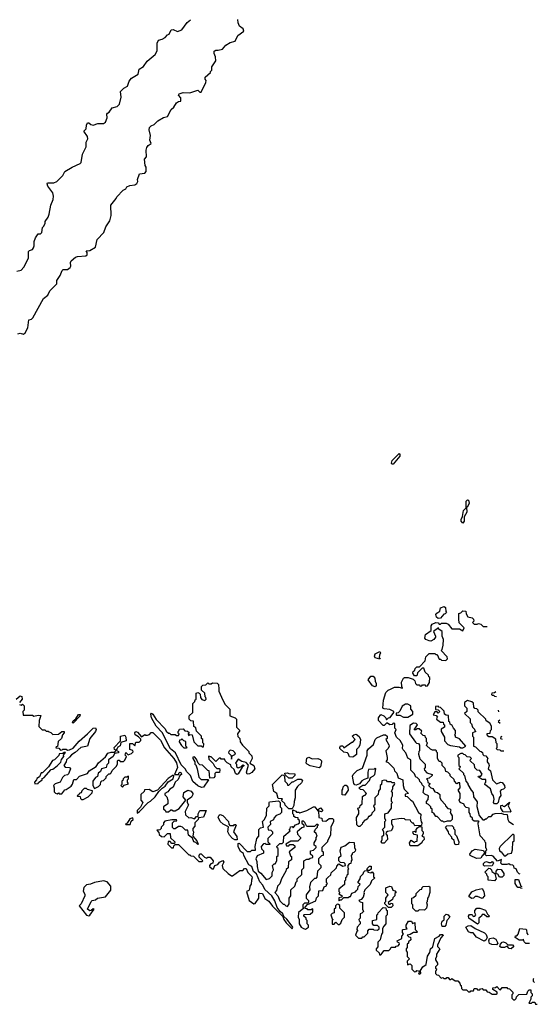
# Model space of a CAD drawing. Extents: x 2673034 to 2765626, y 830478 to 954748.
# Tile 102 of 126: x 2708080 to 2712687, y 899951 to 908705. Entities that reach past the tile are written whole.
import ezdxf

# ---------------------------------------------------------------- set-up
doc = ezdxf.new("R2010")
doc.units = 0

msp = doc.modelspace()

# ---------------------------------------------------------------- linework, layer by layer
at = {"layer": '0CON05XD'}
for points in [[(2708055, 906470), (2708095, 906478), (2708118.8, 906505), (2708158, 906585), (2708160, 906645), (2708166.7, 906653.3), (2708195, 906662.5), (2708202.5, 906675), (2708210, 906695), (2708208.3, 906731.7), (2708220, 906765), (2708245, 906800), (2708265, 906800), (2708277, 906813), (2708283, 906857), (2708295, 906870), (2708307.5, 906895), (2708308.3, 906911.7), (2708335, 906950), (2708342.5, 906975), (2708357.5, 907055), (2708377.5, 907105), (2708380, 907135), (2708376.7, 907165), (2708331.4, 907225), (2708323.8, 907245), (2708326.7, 907253.3), (2708385, 907253.3), (2708410, 907265), (2708465, 907320), (2708483.6, 907356.4), (2708546.4, 907393.6), (2708620, 907425), (2708627.5, 907435), (2708640.7, 907509.3), (2708672.5, 907575), (2708673.6, 907616.4), (2708687.5, 907645), (2708683.3, 907665), (2708652.5, 907715), (2708672.5, 907735), (2708673.9, 907766.1), (2708683.6, 907786.4), (2708695, 907787.5), (2708715, 907772.5), (2708735, 907767.5), (2708775, 907781.2), (2708825, 907782.5), (2708845, 907793.3), (2708858.3, 907831.7), (2708857.5, 907865), (2708862.5, 907875), (2708876.4, 907883.6), (2708905, 907920), (2708947, 907933), (2708967.5, 907955), (2708983, 908017), (2708977.5, 908065), (2709007.5, 908095), (2709040, 908115), (2709055, 908157.5), (2709075, 908186.2), (2709135, 908220), (2709142.5, 908265), (2709181.7, 908288.3), (2709214.1, 908335.9), (2709287.5, 908395), (2709303, 908427), (2709303.9, 908496.1), (2709315, 908522.5), (2709348.3, 908531.7), (2709375, 908547.5), (2709395, 908570), (2709410, 908575), (2709430, 908615), (2709445, 908616.2), (2709485, 908601.2), (2709525, 908613.8), (2709571.2, 908678.8), (2709600, 908705)], [(2708065, 905912.5), (2708085, 905916.7), (2708115, 905910), (2708129.3, 905920.7), (2708152.5, 905965), (2708162.5, 906035), (2708185, 906042.5), (2708196.1, 906053.9), (2708293.9, 906226.1), (2708330, 906255), (2708347.5, 906295), (2708410, 906355), (2708412.5, 906385), (2708440.8, 906429.2), (2708457.5, 906475), (2708467, 906483), (2708505, 906483.3), (2708529.3, 906500.7), (2708536.4, 906513.6), (2708533.3, 906545), (2708539.3, 906560.7), (2708576.4, 906593.6), (2708595, 906600), (2708670, 906605), (2708680, 906615), (2708680, 906635), (2708671.7, 906648.3), (2708705, 906652.5), (2708756.4, 906683.6), (2708769.3, 906750.7), (2708828.3, 906811.7), (2708846.4, 906863.6), (2708883.3, 906915), (2708893.3, 906965), (2708892.5, 907055), (2708940, 907115), (2708945, 907130), (2709000.7, 907189.3), (2709025, 907200), (2709035, 907217.5), (2709060.7, 907229.3), (2709105, 907236.7), (2709123, 907247), (2709132.5, 907265), (2709130, 907285), (2709147.5, 907335), (2709195, 907340), (2709206.7, 907355), (2709206.7, 907395), (2709198.3, 907408.3), (2709192.5, 907465), (2709210, 907485), (2709206.7, 907545), (2709212.3, 907567.7), (2709225, 907587.5), (2709250, 907605), (2709237.5, 907635), (2709243.8, 907675), (2709232.5, 907725), (2709236.7, 907745), (2709249.5, 907760.5), (2709277.5, 907772.5), (2709310, 907805), (2709360, 907835), (2709396, 907844), (2709430, 907905), (2709453, 907927), (2709477.5, 907965), (2709493.6, 907976.4), (2709515, 907980), (2709515, 908010), (2709492.5, 908035), (2709500, 908045), (2709535, 908058), (2709595, 908054.3), (2709665, 908077.5), (2709685, 908060), (2709695, 908060), (2709737.5, 908145), (2709740, 908165), (2709730, 908175), (2709730, 908195), (2709780, 908235), (2709780, 908245), (2709790, 908255), (2709790, 908285), (2709825, 908340), (2709822, 908375), (2709811.2, 908405), (2709812.5, 908425), (2709825, 908433.3), (2709847.3, 908432.7), (2709885.8, 908444.2), (2709915, 908477.5), (2709955, 908502.5), (2709997.5, 908515), (2710023.3, 908565), (2710075.9, 908604.1), (2710068.8, 908625), (2710037.3, 908647.3), (2710023.8, 908676.2), (2710023, 908707)], [(2711393.6, 904753.6), (2711390.7, 904760.7), (2711396.2, 904785), (2711458, 904848), (2711465, 904840), (2711463.8, 904825), (2711405, 904753.8), (2711393.6, 904753.6)], [(2712025, 904228), (2712009.4, 904245), (2712009.1, 904260.9), (2712022.7, 904287.3), (2712028.9, 904341.1), (2712053.8, 904366.2), (2712054.2, 904425), (2712065.9, 904435.9), (2712075, 904432.5), (2712079.4, 904405), (2712065, 904373.3), (2712058.3, 904371.7), (2712059.2, 904325), (2712035.7, 904285), (2712036.2, 904245), (2712025, 904228)], [(2712535, 901108.7), (2712525, 901110), (2712510, 901125), (2712500, 901155), (2712481.7, 901161.7), (2712478.3, 901178.3), (2712468.3, 901188.3), (2712445, 901190), (2712435, 901200), (2712415, 901192.5), (2712375, 901192.5), (2712362.5, 901205), (2712367.5, 901237.5), (2712333, 901223), (2712295, 901267.5), (2712275, 901272.5), (2712235, 901270), (2712215, 901290), (2712195, 901270), (2712185, 901250), (2712145, 901247.5), (2712090, 901275), (2712087.5, 901285), (2712105.9, 901314.1), (2712135, 901331.2), (2712207, 901317), (2712220, 901290), (2712230, 901295), (2712230, 901315), (2712237.5, 901325), (2712230, 901345), (2712230, 901385), (2712221.7, 901391.7), (2712220, 901405), (2712177, 901447), (2712160, 901555), (2712161.7, 901568.3), (2712170, 901575), (2712165, 901580), (2712125, 901580), (2712111.7, 901591.7), (2712110, 901605), (2712091.7, 901621.7), (2712090, 901645), (2712080, 901655), (2712080, 901695), (2712055, 901700), (2712040, 901715), (2712035, 901730), (2712000, 901745), (2711992.5, 901765), (2712000, 901785), (2712000, 901825), (2711982.5, 901855), (2712000, 901875), (2711998.3, 901918.3), (2711985, 901920), (2711971.7, 901911.7), (2711950, 901935), (2711948.3, 901948.3), (2711911.7, 901981.7), (2711910, 901995), (2711890, 902015), (2711871.7, 902021.7), (2711867, 902047), (2711840, 902075), (2711840, 902095), (2711825, 902110), (2711815, 902110), (2711800, 902135), (2711800, 902185), (2711790, 902195), (2711790, 902205), (2711785, 902210), (2711755, 902210), (2711735, 902220), (2711701.7, 902251.7), (2711710, 902275), (2711700, 902285), (2711700, 902315), (2711691.7, 902321.7), (2711688.3, 902338.3), (2711671.7, 902341.7), (2711651.7, 902361.7), (2711658.3, 902378.3), (2711635, 902400), (2711615, 902400), (2711605, 902390), (2711591.7, 902391.7), (2711620, 902435), (2711608.3, 902448.3), (2711585, 902450), (2711551.7, 902428.3), (2711550, 902355), (2711601.7, 902281.7), (2711611.7, 902271.7), (2711628.3, 902268.3), (2711640, 902255), (2711640, 902205), (2711633, 902197), (2711630, 902175), (2711643, 902133), (2711690, 902085), (2711690, 902055), (2711680, 902045), (2711681.7, 902031.7), (2711705, 902010), (2711750, 901995), (2711750, 901985), (2711725, 901960), (2711700, 901955), (2711710, 901945), (2711712.5, 901922.5), (2711730, 901915), (2711728.3, 901901.7), (2711720, 901895), (2711740, 901875), (2711758.3, 901868.3), (2711775, 901840), (2711800, 901835), (2711820, 901815), (2711820, 901785), (2711830, 901765), (2711868.3, 901728.3), (2711870, 901715), (2711891.7, 901691.7), (2711908.3, 901688.3), (2711918.3, 901678.3), (2711910, 901655), (2711930, 901625), (2711930, 901595), (2711915, 901580), (2711885, 901580), (2711855, 901570), (2711845, 901580), (2711835, 901580), (2711795, 901620), (2711785, 901620), (2711765, 901650), (2711750, 901655), (2711750, 901685), (2711740, 901695), (2711740, 901705), (2711718.3, 901728.3), (2711700, 901735), (2711700, 901755), (2711717, 901773), (2711720, 901805), (2711685, 901820), (2711670, 901835), (2711680, 901885), (2711661.7, 901901.7), (2711660, 901915), (2711643, 901933), (2711640, 901945), (2711618.3, 901968.3), (2711605, 901970), (2711595, 902000), (2711561.7, 902031.7), (2711560, 902125), (2711535, 902140), (2711517, 902187), (2711493, 902213), (2711487.5, 902225), (2711490, 902255), (2711467.5, 902295), (2711432.5, 902325), (2711420, 902365), (2711430, 902395), (2711420, 902405), (2711418.3, 902448.3), (2711405, 902450), (2711395, 902437.5), (2711375, 902436.7), (2711355, 902450), (2711345, 902450), (2711325, 902430), (2711315, 902430), (2711272.5, 902475), (2711273.6, 902496.4), (2711293, 902527), (2711320, 902515), (2711338.3, 902498.3), (2711345, 902480), (2711361.7, 902498.3), (2711378.3, 902501.7), (2711410, 902545), (2711410, 902555), (2711375, 902572.5), (2711325, 902577.5), (2711312.5, 902585), (2711317.5, 902655), (2711338.3, 902721.7), (2711360, 902745), (2711381.7, 902751.7), (2711415, 902770), (2711455, 902770), (2711488.3, 902761.7), (2711480, 902775), (2711477.5, 902815), (2711495, 902850), (2711505, 902857.5), (2711536.4, 902856.4), (2711582.5, 902842.5), (2711597, 902827), (2711601.7, 902801.7), (2711615, 902790), (2711635, 902790), (2711645, 902780), (2711658.3, 902781.7), (2711665, 902790), (2711685, 902790), (2711695, 902780), (2711708.3, 902781.7), (2711727, 902813), (2711730, 902855), (2711721.7, 902861.7), (2711718.3, 902878.3), (2711690, 902905), (2711678.3, 902938.3), (2711661.7, 902938.3), (2711621.7, 902898.3), (2711615, 902870), (2711595, 902870), (2711580, 902895), (2711581.7, 902908.3), (2711598.3, 902921.7), (2711600, 902935), (2711615, 902950), (2711638.3, 902951.7), (2711690, 903005), (2711695, 903040), (2711725, 903070), (2711775, 903070), (2711785, 903060), (2711795, 903060), (2711815, 903020), (2711825, 903020), (2711835, 903010), (2711871.7, 903008.3), (2711887, 903023), (2711885, 903040), (2711830, 903095), (2711840, 903105), (2711850, 903145), (2711852.5, 903195), (2711840, 903225), (2711840, 903265), (2711810, 903285), (2711808.3, 903298.3), (2711762.5, 903265), (2711780, 903225), (2711780, 903215), (2711766, 903194), (2711739.3, 903180.7), (2711725, 903181.2), (2711695, 903193.3), (2711686.2, 903205), (2711690.9, 903239.1), (2711743.3, 903275), (2711742, 903315), (2711750.6, 903329.4), (2711785, 903344.2), (2711803.3, 903343.3), (2711815, 903330), (2711825, 903330), (2711835, 903340), (2711875, 903340), (2711895, 903330), (2711925, 903290), (2711995, 903290), (2712025, 903270), (2712037.5, 903297.5), (2711991.7, 903341.7), (2711987.5, 903375), (2711990, 903425), (2712005, 903430), (2712025, 903450), (2712050, 903445), (2712053, 903423), (2712070, 903395), (2712106.4, 903386.4), (2712120, 903375), (2712121.7, 903358.3), (2712110, 903345), (2712125, 903330), (2712151.7, 903331.7), (2712165, 903337.5), (2712185, 903330), (2712205, 903310), (2712240.2, 903310)], [(2711805, 903380), (2711791.3, 903391.3), (2711784, 903415), (2711792.1, 903427.9), (2711818.8, 903445), (2711824.4, 903475.6), (2711856.7, 903486.7), (2711869.3, 903479.3), (2711872.5, 903442.5), (2711880, 903435), (2711868.3, 903421.7), (2711855, 903420), (2711825, 903382.5), (2711805, 903380)], [(2711285, 903020), (2711245, 903030), (2711237.5, 903045), (2711243.6, 903066.4), (2711285, 903087.5), (2711292.5, 903075), (2711282.5, 903055), (2711280, 903035), (2711290, 903025), (2711285, 903020)], [(2711245, 902772.5), (2711220.7, 902780.7), (2711182.5, 902835), (2711205, 902867.5), (2711227, 902867), (2711241.7, 902851.7), (2711243.6, 902823.6), (2711253, 902803), (2711252.5, 902785), (2711245, 902772.5)], [(2709698.3, 901878.3), (2709665, 901893.8), (2709621.5, 901931.5), (2709602, 901985), (2709568.7, 902018.7), (2709554, 902045), (2709518.6, 902078.6), (2709465.8, 902185.8), (2709422.1, 902222.1), (2709347.1, 902367.1), (2709294.5, 902424.5), (2709255, 902497.5), (2709248.3, 902531.7), (2709255, 902540), (2709265, 902530), (2709295, 902482.5), (2709375, 902400), (2709385, 902380), (2709405, 902360), (2709415, 902360), (2709425, 902350), (2709465, 902350), (2709475, 902340), (2709495, 902340), (2709500, 902355), (2709491.7, 902361.7), (2709490, 902375), (2709498.3, 902381.7), (2709501.7, 902398.3), (2709535, 902400), (2709551.7, 902381.7), (2709575, 902380), (2709588.3, 902368.3), (2709580, 902355), (2709581.7, 902341.7), (2709595, 902350), (2709616.4, 902346.4), (2709630, 902285), (2709665, 902250), (2709695, 902250), (2709705, 902240), (2709715, 902240), (2709720, 902265), (2709710, 902275), (2709710, 902305), (2709700, 902315), (2709700, 902335), (2709655, 902380), (2709648.3, 902408.3), (2709631.7, 902421.7), (2709628.3, 902468.3), (2709605, 902470), (2709590, 902485), (2709590, 902515), (2709620, 902545), (2709620, 902625), (2709638.3, 902641.7), (2709641.7, 902658.3), (2709650, 902665), (2709651.7, 902718.3), (2709665, 902722.5), (2709678.3, 902718.3), (2709687.5, 902707.5), (2709688.3, 902678.3), (2709701.7, 902661.7), (2709727.5, 902652.5), (2709740, 902665), (2709738.3, 902678.3), (2709730, 902685), (2709728.3, 902718.3), (2709700, 902745), (2709700, 902775), (2709711.7, 902788.3), (2709738.3, 902791.7), (2709755, 902810), (2709765, 902800), (2709785, 902800), (2709795, 902810), (2709837, 902807), (2709850, 902795), (2709851.7, 902751.7), (2709852.5, 902735), (2709887.5, 902655), (2709910, 902615), (2709950, 902575), (2709950, 902515), (2709998.3, 902498.3), (2710010, 902485), (2710010, 902415), (2710040, 902385), (2710020, 902355), (2710023, 902333), (2710040, 902315), (2710043, 902283), (2710062.5, 902255), (2710118.3, 902198.3), (2710120, 902185), (2710145, 902160), (2710150, 902135), (2710130, 902095), (2710165, 902073.3), (2710172.5, 902045), (2710147.3, 902012.7), (2710125, 902000), (2710105, 901997.5), (2710100, 902015), (2710117.5, 902077.5), (2710095, 902100), (2710058.3, 902108.3), (2710025, 902130), (2710000, 902095), (2710010, 902085), (2710010, 902065), (2710025, 902052.5), (2710048.3, 902061.7), (2710065, 902080), (2710077.5, 902075), (2710060, 902060), (2710025, 902000), (2710013, 901993), (2710001.7, 902001.7), (2709988.3, 902038.3), (2709961.7, 902061.7), (2709958.3, 902078.3), (2709927, 902097), (2709910, 902115), (2709905, 902130), (2709875, 902130), (2709868.3, 902138.3), (2709855, 902140), (2709825, 902110), (2709785, 902150), (2709771.7, 902151.7), (2709765, 902160), (2709760, 902155), (2709765, 902130), (2709802.5, 902092.5), (2709815, 902067.5), (2709835, 902047.5), (2709858.3, 902048.3), (2709862.5, 902035), (2709858.3, 902011.7), (2709825, 902012.5), (2709817, 902003), (2709816.7, 901975), (2709807.5, 901965), (2709771.7, 901961.7), (2709767.5, 902025), (2709755, 902030), (2709707, 902077), (2709685, 902080), (2709670, 902095), (2709655, 902130), (2709635, 902150), (2709621.7, 902148.3), (2709620, 902135), (2709640, 902105), (2709640, 902085), (2709648.3, 902078.3), (2709660, 902045), (2709675, 901970), (2709695, 901950), (2709755, 901950), (2709760, 901945), (2709715, 901880), (2709698.3, 901878.3)], [(2708050, 902665), (2708085, 902692.5), (2708098.3, 902688.3), (2708102.5, 902665), (2708080, 902635)], [(2712318.1, 902728.7), (2712305, 902720), (2712281.7, 902718.3), (2712280, 902705), (2712285, 902700), (2712298.3, 902698.3), (2712305, 902690), (2712323.5, 902688.7)], [(2708080, 902615), (2708095, 902610), (2708105, 902620), (2708120, 902605), (2708120, 902565), (2708110, 902555), (2708111.7, 902521.7), (2708195, 902520), (2708205, 902512.5), (2708245, 902522.5), (2708268.3, 902518.3), (2708252.5, 902475), (2708251.7, 902421.7), (2708281.7, 902391.7), (2708305, 902390), (2708315, 902380), (2708335, 902380), (2708341.7, 902371.7), (2708358.3, 902368.3), (2708375, 902350), (2708426.4, 902353.6), (2708455, 902377.5), (2708477.5, 902377.5), (2708477.5, 902365), (2708463, 902347), (2708452.5, 902315), (2708423, 902287), (2708418.3, 902241.7), (2708405, 902240), (2708401.7, 902231.7), (2708428.3, 902228.3), (2708445, 902210), (2708458.3, 902211.7), (2708465, 902220), (2708495, 902220), (2708505, 902210), (2708525, 902212.5), (2708555, 902227.5), (2708610.5, 902289.5), (2708684.2, 902355.8)], [(2711535, 902502.5), (2711578.3, 902531.7), (2711580, 902555), (2711560, 902575), (2711560, 902605), (2711535, 902620), (2711515, 902620), (2711485, 902600), (2711463.6, 902556.4), (2711448.3, 902541.7), (2711431.7, 902538.3), (2711430, 902525), (2711435, 902520), (2711465, 902520), (2711495, 902502.5), (2711535, 902502.5)], [(2712025, 902230), (2712050, 902245), (2711995, 902310), (2711960, 902325), (2711958.3, 902338.3), (2711950, 902345), (2711960, 902355), (2711960, 902385), (2711940, 902405), (2711928.3, 902428.3), (2711911.7, 902441.7), (2711908.3, 902458.3), (2711900, 902465), (2711897, 902517), (2711875, 902520), (2711861.7, 902531.7), (2711858.3, 902558.3), (2711825, 902590), (2711811.7, 902591.7), (2711805, 902600), (2711781.7, 902598.3), (2711781.7, 902571.7), (2711805, 902570), (2711820, 902555), (2711805, 902540), (2711795, 902550), (2711775, 902550), (2711760, 902525), (2711788.3, 902518.3), (2711800, 902505), (2711791.7, 902498.3), (2711790, 902485), (2711825, 902460), (2711848.3, 902458.3), (2711851.7, 902441.7), (2711860, 902435), (2711860, 902415), (2711831.7, 902398.3), (2711830, 902375), (2711860, 902325), (2711861.7, 902291.7), (2711891.7, 902261.7), (2711913, 902253), (2711995, 902240), (2712005, 902230), (2712025, 902230)], [(2712388.9, 902200), (2712365, 902200), (2712355, 902210), (2712331.7, 902211.7), (2712320, 902225), (2712330, 902235), (2712330, 902265), (2712320, 902275), (2712318.3, 902308.3), (2712285, 902330), (2712255, 902330), (2712240, 902345), (2712241.7, 902358.3), (2712268.3, 902361.7), (2712270, 902385), (2712280, 902395), (2712280, 902425), (2712265, 902450), (2712231.7, 902471.7), (2712230, 902485), (2712161.7, 902551.7), (2712160, 902565), (2712148.3, 902578.3), (2712131.7, 902581.7), (2712121.7, 902591.7), (2712118.3, 902628.3), (2712105, 902640), (2712065, 902652.5), (2712040, 902635), (2712040, 902605), (2712060, 902585), (2712060, 902555), (2712040, 902535), (2712088.3, 902488.3), (2712090, 902455), (2712100, 902445), (2712110, 902415), (2712128.3, 902398.3), (2712131.7, 902381.7), (2712140, 902375), (2712110, 902365), (2712110, 902335), (2712120, 902325), (2712120, 902245), (2712138.3, 902238.3), (2712175, 902200), (2712188.3, 902198.3), (2712198.3, 902188.3), (2712201.7, 902171.7), (2712211.7, 902161.7), (2712228.3, 902158.3), (2712247, 902137), (2712240, 902125), (2712240, 902105), (2712257, 902087), (2712260, 902075), (2712250, 902045), (2712270, 902025), (2712287.5, 901945), (2712325, 901910), (2712363, 901927), (2712373.6, 901923.6), (2712394, 901895), (2712396.7, 901875), (2712386.1, 901863.9), (2712363.9, 901856.1), (2712357.5, 901845), (2712361.7, 901808.3), (2712347.5, 901785), (2712340, 901745), (2712327, 901733), (2712305, 901732.5), (2712297.5, 901745), (2712302.5, 901775), (2712296.7, 901805), (2712282.5, 901825), (2712270, 901865), (2712220, 901905), (2712221.7, 901918.3), (2712230, 901925), (2712228.3, 901948.3), (2712195, 901950), (2712161.7, 901971.7), (2712165, 901980), (2712185, 901980), (2712197, 901997), (2712175, 902030), (2712151.7, 902031.7), (2712131.7, 902051.7), (2712128.3, 902078.3), (2712090, 902115), (2712091.7, 902128.3), (2712100, 902135), (2712088.3, 902148.3), (2712061.7, 902151.7), (2712045, 902170), (2712031.7, 902171.7), (2712025, 902180), (2712005, 902180), (2711980, 902165), (2711980, 902155), (2711990, 902145), (2711990, 902075), (2712000, 902065), (2711998.3, 902051.7), (2711990, 902045), (2712030, 902005), (2712030, 901995), (2712040, 901985), (2712050, 901935), (2712070, 901915), (2712070, 901905), (2712097.5, 901855), (2712117.5, 901835), (2712120, 901795), (2712151.7, 901751.7), (2712148.3, 901708.3), (2712168.3, 901628.3), (2712201.7, 901591.7), (2712215, 901590), (2712225, 901600), (2712235, 901600), (2712255, 901620), (2712275, 901620), (2712295, 901640), (2712313, 901647), (2712365, 901650), (2712385, 901640), (2712418.3, 901638.3), (2712423.6, 901593.6), (2712432.5, 901575), (2712476.2, 901547.9)], [(2708555, 902450), (2708550, 902455), (2708555, 902470), (2708580, 902490), (2708603.6, 902526.4), (2708618.3, 902528.3), (2708616.4, 902513.6), (2708555, 902450)], [(2712340, 902565), (2712341.8, 902551.7)], [(2708684.2, 902355.8), (2708735, 902406.2), (2708755, 902410), (2708761.4, 902395), (2708754.2, 902375), (2708705.8, 902315), (2708683, 902247), (2708625, 902234), (2708575, 902190), (2708540.5, 902169.5), (2708525, 902146.7), (2708496.2, 902125), (2708493.3, 902105), (2708473, 902073), (2708485, 902060), (2708525, 902057.5), (2708532.5, 902045), (2708515, 902000), (2708505, 901990), (2708480, 901985), (2708463, 901967), (2708440, 901925), (2708395, 901910), (2708380, 901895), (2708387.5, 901875), (2708388.3, 901838.3), (2708398.3, 901828.3), (2708415, 901822.5), (2708425, 901830), (2708433, 901823), (2708455, 901822.5), (2708481.7, 901858.3), (2708495, 901860), (2708539.3, 901890.7), (2708551.7, 901908.3), (2708561.7, 901948.3), (2708585, 901950), (2708611.7, 901978.3), (2708685, 902002.5), (2708700, 902025), (2708762.5, 902065), (2708783.3, 902096.7), (2708845, 902150), (2708865, 902182.5), (2708895, 902193.3), (2708928.3, 902191.7), (2708940, 902210), (2708925, 902217.5), (2708920, 902235), (2708977.5, 902292.5), (2708977.5, 902335), (2709015, 902342.5), (2709026, 902326), (2709027.5, 902292.5), (2708981.7, 902278.3), (2708975, 902250), (2708953.3, 902236.7), (2708947.5, 902225), (2708940, 902210), (2708959.3, 902199.3), (2708960, 902185), (2708925, 902180), (2708912.5, 902155), (2708870, 902125), (2708870, 902095), (2708855, 902080), (2708850, 902055), (2708810, 902045), (2708799.3, 902020.7), (2708777.5, 902005), (2708773, 901977), (2708755, 901967.5), (2708732.5, 901935), (2708732.5, 901895), (2708745, 901870), (2708783, 901887), (2708800, 901905), (2708801.7, 901928.3), (2708811.7, 901938.3), (2708825, 901940), (2708850, 901965), (2708850, 901975), (2708875, 902000), (2708885, 902000), (2708895, 902010), (2708905, 902030), (2708940, 902065), (2708950, 902085), (2708950, 902115), (2708955, 902120), (2708965, 902120), (2708975, 902110), (2709005, 902110), (2709015, 902120), (2709030, 902155), (2709020, 902165), (2709025, 902190), (2709045, 902170), (2709075, 902180), (2709090, 902195), (2709088.3, 902208.3), (2709060, 902215), (2709061.7, 902268.3), (2709085, 902270), (2709105, 902250), (2709115, 902280), (2709145, 902280), (2709160, 902295), (2709158.3, 902308.3), (2709138.3, 902328.3), (2709107.5, 902345), (2709103.8, 902365), (2709115, 902376.7), (2709129.3, 902369.3), (2709165, 902330), (2709195, 902350), (2709202.5, 902342.5), (2709217, 902343), (2709235, 902350), (2709251.7, 902368.3), (2709265, 902367.5), (2709335, 902300), (2709369.5, 902229.5), (2709453.8, 902135), (2709477, 902097), (2709486.2, 902055), (2709457.5, 901995), (2709497, 901993), (2709496.7, 902005), (2709505, 902013.3), (2709518.8, 902008.8), (2709520, 901995), (2709506.4, 901983.6), (2709489.5, 901950.5), (2709464.4, 901925.6), (2709445, 901882.5), (2709416.4, 901863.6), (2709399.3, 901840.7), (2709373.3, 901825), (2709373, 901813), (2709390, 901795), (2709400, 901765), (2709398.3, 901731.7), (2709360, 901705), (2709360, 901685), (2709376.4, 901676.4), (2709381.7, 901661.7), (2709405, 901662.5), (2709425, 901680), (2709435, 901680), (2709445, 901670), (2709465, 901670), (2709499.3, 901690.7), (2709560, 901765), (2709536.7, 901795), (2709540, 901835), (2709576.1, 901853.9), (2709606.2, 901846.2), (2709620, 901825), (2709620, 901815), (2709608.3, 901791.7), (2709570, 901765), (2709570, 901745), (2709582.5, 901725), (2709553.3, 901665), (2709557.5, 901635), (2709585, 901607.5), (2709605, 901610), (2709635, 901600), (2709655, 901620), (2709668.3, 901621.7), (2709667.5, 901645), (2709685, 901672.5), (2709740, 901675), (2709717.5, 901615), (2709671.7, 901608.3), (2709667.5, 901595), (2709640, 901565), (2709640, 901535), (2709620, 901515), (2709620, 901495), (2709627.5, 901485), (2709620, 901445), (2709657.5, 901405), (2709670, 901375), (2709665, 901370), (2709648.3, 901388.3), (2709630, 901395), (2709618.3, 901428.3), (2709582.5, 901455), (2709578.3, 901498.3), (2709555, 901500), (2709530, 901525), (2709515, 901530), (2709495, 901530), (2709465, 901510), (2709451.7, 901511.7), (2709441.7, 901521.7), (2709440, 901565), (2709455, 901580), (2709478.3, 901581.7), (2709475, 901590), (2709435, 901590), (2709371.7, 901578.3), (2709360, 901565), (2709360, 901545), (2709340, 901525), (2709340, 901515), (2709328.3, 901501.7), (2709301.7, 901498.3), (2709318.3, 901478.3), (2709321.7, 901461.7), (2709342.5, 901442.5), (2709365, 901440), (2709395, 901470), (2709418.3, 901468.3), (2709421.7, 901431.7), (2709460, 901395), (2709458.3, 901381.7), (2709435, 901380), (2709418.3, 901398.3), (2709401.7, 901398.3), (2709400, 901375), (2709431.7, 901341.7), (2709448.3, 901341.7), (2709451.7, 901358.3), (2709465, 901370), (2709495, 901370), (2709585, 901280), (2709595, 901280), (2709605, 901270), (2709628.3, 901268.3), (2709675, 901220), (2709705, 901220), (2709710, 901225), (2709678.3, 901258.3), (2709677.5, 901275), (2709685, 901287.5), (2709697, 901287), (2709725, 901260), (2709745, 901250), (2709755, 901260), (2709775, 901260), (2709802.5, 901225), (2709800, 901205), (2709781.7, 901198.3), (2709770, 901185), (2709770, 901175), (2709793.6, 901153.6), (2709806.4, 901153.6), (2709816.7, 901183.3), (2709845, 901192.5), (2709857.5, 901215), (2709888.3, 901228.3), (2709896.7, 901215), (2709883.9, 901186.1), (2709889.3, 901159.3), (2709935, 901112.5), (2709965, 901092.5), (2709975, 901092.5), (2710038.3, 901141.7), (2710065, 901140), (2710081.7, 901158.3), (2710095, 901156.7), (2710111.2, 901121.2), (2710145, 901087.5), (2710150, 901075), (2710142.5, 901055), (2710141.7, 901018.3), (2710128.3, 901001.7), (2710127, 900973), (2710118.3, 900961.7), (2710100, 900955), (2710123.6, 900873.6), (2710163, 900843), (2710175, 900847.5), (2710207.5, 900895), (2710210, 900935), (2710215, 900940), (2710240, 900935), (2710262.3, 900892.3), (2710297.1, 900867.1), (2710331.7, 900821.7), (2710422.5, 900732.5), (2710431.2, 900705), (2710451.2, 900675), (2710505, 900622.5), (2710512.5, 900635), (2710506.7, 900645), (2710457, 900707), (2710430, 900730), (2710422.5, 900755), (2710400, 900775), (2710371.4, 900811.4), (2710350.7, 900870.7), (2710323.6, 900913.6), (2710262.6, 900972.6), (2710245, 901010), (2710218.5, 901038.5), (2710189.2, 901109.2), (2710160.2, 901130.2), (2710145.9, 901175.9), (2710121.1, 901191.1), (2710074.1, 901274.1), (2710071.7, 901291.7), (2710045, 901308.8), (2710023.8, 901355), (2710025, 901380), (2710035, 901382.5), (2710105, 901310), (2710135, 901310), (2710145, 901320), (2710178.3, 901321.7), (2710177.5, 901355), (2710190, 901425), (2710210, 901445), (2710210, 901505), (2710225, 901520), (2710250, 901525), (2710240, 901575), (2710260, 901595), (2710277, 901633), (2710280, 901695), (2710300, 901715), (2710300, 901745), (2710305, 901750), (2710385, 901760), (2710400, 901745), (2710400, 901705), (2710410, 901695), (2710410, 901655), (2710395, 901640), (2710361.7, 901628.3), (2710343, 901607), (2710338.3, 901591.7), (2710310, 901575), (2710311.7, 901548.3), (2710290, 901525), (2710291.7, 901501.7), (2710315, 901500), (2710330, 901485), (2710330, 901465), (2710290, 901425), (2710290, 901395), (2710310, 901375), (2710305, 901370), (2710275, 901370), (2710265, 901380), (2710251.7, 901378.3), (2710230, 901355), (2710231.7, 901331.7), (2710250, 901315), (2710250, 901295), (2710195, 901270), (2710182.5, 901245), (2710191.7, 901221.7), (2710193, 901177), (2710203.8, 901133.8), (2710227.7, 901117.7), (2710275, 901060), (2710305, 901070), (2710327, 901093), (2710328.3, 901121.7), (2710340, 901145), (2710330, 901185), (2710345, 901200), (2710355, 901200), (2710370, 901225), (2710370, 901265), (2710380, 901275), (2710380, 901335), (2710371.7, 901341.7), (2710370, 901355), (2710395, 901380), (2710415, 901380), (2710428.3, 901391.7), (2710430, 901445), (2710488.3, 901491.7), (2710480, 901505), (2710488.3, 901511.7), (2710491.7, 901528.3), (2710505, 901530), (2710515, 901520), (2710533.6, 901546.4), (2710560, 901555), (2710570, 901565), (2710570, 901585), (2710560, 901595), (2710558.3, 901608.3), (2710535, 901610), (2710521.7, 901621.7), (2710520, 901635), (2710510, 901645), (2710511.7, 901678.3), (2710538.3, 901668.3), (2710545, 901660), (2710565, 901660), (2710575, 901652.5), (2710637, 901673), (2710695, 901707.5), (2710706.4, 901706.4), (2710735, 901670), (2710740, 901670), (2710740, 901685), (2710757, 901697), (2710777.5, 901675), (2710765, 901662.5), (2710740, 901670), (2710742.5, 901612.5), (2710770, 901605), (2710771.7, 901581.7), (2710805, 901580), (2710835, 901602.5), (2710863, 901603), (2710872.5, 901595), (2710872.5, 901575), (2710850, 901525), (2710847, 901453), (2710820, 901405), (2710820, 901395), (2710770, 901345), (2710770, 901315), (2710780, 901305), (2710780, 901275), (2710765, 901270), (2710740, 901245), (2710740, 901205), (2710760, 901185), (2710760, 901165), (2710730, 901135), (2710725, 901080), (2710715, 901070), (2710705, 901070), (2710670, 901035), (2710660, 900995), (2710661.7, 900968.3), (2710630, 900925), (2710630, 900895), (2710650, 900875), (2710650, 900855), (2710645, 900850), (2710615, 900850), (2710600, 900835), (2710600, 900815), (2710610, 900805), (2710561.7, 900768.3), (2710560, 900725), (2710567.5, 900705), (2710567.5, 900665), (2710585, 900637.5), (2710605, 900623.3), (2710625, 900620), (2710650, 900635), (2710650, 900655), (2710640, 900665), (2710640, 900695), (2710630, 900705), (2710630, 900715), (2710610, 900735), (2710610, 900745), (2710615, 900750), (2710667, 900753), (2710688.3, 900771.7), (2710690, 900795), (2710685, 900800), (2710675, 900790), (2710645, 900790), (2710638.3, 900798.3), (2710621.7, 900801.7), (2710620, 900815), (2710641.7, 900838.3), (2710715, 900870), (2710723, 900897), (2710740, 900915), (2710741.7, 900958.3), (2710778.3, 900961.7), (2710790, 900995), (2710810, 901005), (2710811.7, 901018.3), (2710820, 901025), (2710810, 901035), (2710810, 901065), (2710821.7, 901078.3)], [(2712352, 902475.9), (2712340, 902465), (2712355.3, 902451.1)], [(2709565, 902230), (2709570, 902235), (2709560, 902245), (2709558.3, 902288.3), (2709541.7, 902291.7), (2709525, 902310), (2709518.3, 902301.7), (2709501.7, 902298.3), (2709500, 902285), (2709521.7, 902251.7), (2709541.7, 902231.7), (2709565, 902230)], [(2711045, 902147.5), (2711015, 902150), (2711005, 902180), (2710997, 902187), (2710965, 902192.5), (2710930, 902225), (2710930, 902235), (2710935, 902247.5), (2710955, 902250), (2710965, 902230), (2711035, 902280), (2711045, 902280), (2711067.5, 902305), (2711040, 902335), (2711053, 902347), (2711075, 902352.5), (2711103, 902333), (2711112.5, 902305), (2711107.5, 902255), (2711096.4, 902233.6), (2711077.5, 902215), (2711077, 902173), (2711055, 902152.5), (2711045, 902147.5)], [(2711325, 901382.5), (2711305, 901382.5), (2711297.5, 901395), (2711307.5, 901415), (2711307.5, 901445), (2711320, 901455), (2711320, 901485), (2711310, 901505), (2711330, 901525), (2711330, 901575), (2711340, 901585), (2711330, 901605), (2711330, 901645), (2711358.3, 901651.7), (2711390, 901695), (2711390, 901735), (2711397.5, 901745), (2711390, 901755), (2711390, 901785), (2711397.5, 901805), (2711397.5, 901835), (2711390, 901845), (2711400, 901865), (2711400, 901885), (2711417.5, 901905), (2711420, 901915), (2711415, 901920), (2711395, 901920), (2711385, 901930), (2711355, 901930), (2711345, 901940), (2711325, 901942.5), (2711303.3, 901936.7), (2711300, 901905), (2711290, 901895), (2711287.5, 901865), (2711272.5, 901845), (2711270, 901815), (2711242.5, 901785), (2711240, 901725), (2711230, 901715), (2711237.5, 901695), (2711237, 901673), (2711215, 901650), (2711210, 901635), (2711195, 901620), (2711185, 901620), (2711175, 901600), (2711165, 901590), (2711151.7, 901588.3), (2711130, 901565), (2711127, 901553), (2711108.3, 901531.7), (2711095, 901530), (2711080, 901545), (2711078.3, 901611.7), (2711100, 901645), (2711100, 901675), (2711091.7, 901681.7), (2711090, 901695), (2711108.3, 901701.7), (2711111.7, 901718.3), (2711127, 901733), (2711131.7, 901798.3), (2711141.7, 901808.3), (2711155, 901810), (2711167.5, 901825), (2711138.3, 901858.3), (2711115, 901860), (2711100, 901875), (2711135, 901900), (2711155, 901900), (2711195, 901940), (2711201.7, 901968.3), (2711228.3, 901981.7), (2711240, 901995), (2711250, 902045), (2711245, 902050), (2711235, 902040), (2711185, 902037.5), (2711177.5, 902015), (2711178.3, 901961.7), (2711145, 901950), (2711125, 901937.5), (2711105, 901910), (2711075, 901897.5), (2711061.7, 901901.7), (2711053, 901913), (2711042.3, 901977.7), (2711048.8, 901995), (2711085, 902028.8), (2711130.7, 902049.3), (2711173.3, 902165), (2711172.5, 902205), (2711185, 902222.5), (2711228.3, 902261.7), (2711244.2, 902305.8), (2711259.5, 902320.5), (2711317, 902347), (2711335, 902347.5), (2711350, 902335), (2711350, 902315), (2711340, 902305), (2711367, 902257), (2711367.5, 902245), (2711360, 902225), (2711340, 902205), (2711350, 902145), (2711350, 902125), (2711340, 902110), (2711359.3, 902099.3), (2711409.3, 902049.3), (2711417.5, 902025), (2711437.5, 902005), (2711450, 901965), (2711490, 901945), (2711492.5, 901895), (2711503, 901863), (2711540, 901825), (2711515, 901820), (2711510, 901815), (2711511.7, 901801.7), (2711528.3, 901798.3), (2711560, 901765), (2711576.4, 901756.4), (2711630, 901655), (2711651.7, 901641.7), (2711647.5, 901605), (2711653, 901573), (2711660, 901565), (2711655, 901540), (2711598.3, 901538.3), (2711585, 901560), (2711575, 901560), (2711560, 901575), (2711558.3, 901588.3), (2711515, 901590), (2711505, 901600), (2711475, 901602.5), (2711395, 901590), (2711390, 901585), (2711390, 901555), (2711400, 901535), (2711397.5, 901515), (2711386.7, 901493.3), (2711352.5, 901487.5), (2711341.7, 901478.3), (2711340, 901465), (2711351.7, 901451.7), (2711353, 901417), (2711325, 901382.5)], [(2712371.4, 902330.3), (2712361.7, 902328.3), (2712360, 902315), (2712374.5, 902307.2)], [(2708215, 901910), (2708245, 901912.5), (2708247.5, 901922.5), (2708280, 901945), (2708281.7, 901958.3), (2708296.4, 901963.6), (2708361.7, 902038.3), (2708375, 902040), (2708415, 902070), (2708446.2, 902103.8), (2708453.3, 902126.7), (2708472.5, 902155), (2708470, 902165), (2708488.3, 902188.3), (2708475, 902190), (2708465, 902180), (2708431.7, 902178.3), (2708428.3, 902161.7), (2708390, 902125), (2708371.7, 902118.3), (2708338.3, 902061.7), (2708285, 902010), (2708271.7, 902008.3), (2708258.3, 901971.7), (2708231.7, 901958.3), (2708230, 901945), (2708213, 901927), (2708215, 901910)], [(2709965, 902130), (2709971.7, 902158.3), (2710000, 902175), (2709995, 902190), (2709980, 902205), (2709955, 902210), (2709941.7, 902198.3), (2709940, 902185), (2709961.7, 902161.7), (2709965, 902130)], [(2710745, 902052.5), (2710665, 902071.2), (2710640, 902085), (2710630, 902095), (2710635, 902140), (2710655, 902147.5), (2710683.6, 902133.6), (2710735, 902137.5), (2710755, 902127.5), (2710767.5, 902115), (2710767.5, 902105), (2710757, 902063), (2710745, 902052.5)], [(2708995, 901880), (2709011.7, 901898.3), (2709048.3, 901911.7), (2709040, 901925), (2709040, 901945), (2709050, 901955), (2709048.3, 901978.3), (2709035, 901970), (2709015, 901970), (2709000, 901955), (2708998.3, 901941.7), (2708990, 901935), (2708990, 901905), (2708980, 901895), (2708995, 901880)], [(2709125, 901650), (2709146.2, 901665), (2709223.9, 901746.1), (2709245, 901757.5), (2709286, 901795), (2709318.1, 901841.9), (2709347.7, 901872.3), (2709375, 901890), (2709400.8, 901929.2), (2709445.6, 901954.4), (2709451.7, 901981.7), (2709447.5, 901987.5), (2709400.7, 901959.3), (2709306.1, 901853.9), (2709265, 901840), (2709231.7, 901861.7), (2709191.7, 901858.3), (2709188.3, 901841.7), (2709160, 901815), (2709160, 901765), (2709177.5, 901745), (2709156.2, 901703.8), (2709126.7, 901675), (2709125, 901650)], [(2710505, 901690), (2710475, 901690), (2710451.7, 901711.7), (2710441.7, 901721.7), (2710440, 901735), (2710411.7, 901761.7), (2710418.3, 901778.3), (2710381.7, 901781.7), (2710370, 901825), (2710343, 901843), (2710330, 901905), (2710415, 901990), (2710428.3, 901988.3), (2710438.3, 901978.3), (2710440, 901935), (2710460, 901915), (2710465, 901900), (2710475, 901900), (2710505, 901930), (2710515, 901930), (2710555, 901952.5), (2710585, 901952.5), (2710597, 901937), (2710589.3, 901920.7), (2710553.6, 901886.4), (2710532.5, 901855), (2710532.5, 901785), (2710522.5, 901755), (2710521.7, 901718.3), (2710505, 901690)], [(2710505, 901960), (2710475, 901960), (2710441.7, 901991.7), (2710440, 902005), (2710465, 902010), (2710475, 902002.5), (2710528.3, 901998.3), (2710530, 901985), (2710505, 901960)], [(2708631.7, 901771.7), (2708645, 901772.5), (2708690, 901795), (2708725, 901830), (2708727.5, 901847.5), (2708685, 901860), (2708675, 901870), (2708655, 901870), (2708635, 901850), (2708628.3, 901831.7), (2708610, 901825), (2708608.3, 901811.7), (2708592.5, 901805), (2708595, 901800), (2708618.3, 901798.3), (2708621.7, 901781.7), (2708631.7, 901771.7)], [(2710975, 901810), (2710951.7, 901811.7), (2710950, 901855), (2710957, 901863), (2710960, 901885), (2710975, 901900), (2710985, 901900), (2711001.7, 901881.7), (2711002.5, 901855), (2710975, 901810)], [(2712445, 901660), (2712381.7, 901661.7), (2712363, 901693), (2712361.7, 901718.3), (2712375, 901720), (2712381.7, 901711.7), (2712395, 901710), (2712438.3, 901748.3), (2712427.5, 901715), (2712447.5, 901675), (2712450, 901665), (2712445, 901660)], [(2709065, 901550), (2709072.3, 901577.7), (2709090, 901595), (2709087.5, 901607.5), (2709060, 901600), (2709037.5, 901562.5), (2709022.5, 901555), (2709025, 901550), (2709065, 901550)], [(2710015, 901412.5), (2709996.2, 901413.8), (2709975, 901424.4), (2709948.1, 901455), (2709932.9, 901485), (2709938.3, 901528.3), (2709891.2, 901551.2), (2709865.6, 901575), (2709846, 901615), (2709855, 901633.3), (2709865, 901636.7), (2709889.3, 901629.3), (2709940, 901575), (2709943, 901553), (2709951.7, 901541.7), (2709985, 901540), (2709991.7, 901548.3), (2710005, 901550), (2710007, 901543), (2709983.3, 901485), (2710011.7, 901441.7), (2710015, 901412.5)], [(2710465, 900820), (2710480, 900845), (2710480, 900895), (2710492.5, 900915), (2710493, 900967), (2710528.3, 901001.7), (2710541.7, 901038.3), (2710550, 901045), (2710550, 901065), (2710590, 901105), (2710590, 901145), (2710610, 901165), (2710610, 901225), (2710635, 901240), (2710655, 901240), (2710665, 901250), (2710690, 901255), (2710688.3, 901268.3), (2710670, 901285), (2710670, 901315), (2710695, 901320), (2710720, 901345), (2710720, 901355), (2710700, 901365), (2710700, 901385), (2710720, 901415), (2710720, 901435), (2710727.5, 901445), (2710718.3, 901468.3), (2710700, 901485), (2710708.3, 901491.7), (2710711.7, 901508.3), (2710730, 901525), (2710731.7, 901538.3), (2710740, 901545), (2710735, 901550), (2710721.7, 901548.3), (2710705, 901530), (2710635, 901530), (2710618.3, 901568.3), (2710605, 901580), (2710591.7, 901578.3), (2710591.7, 901561.7), (2710610, 901545), (2710610, 901525), (2710591.7, 901518.3), (2710550, 901485), (2710553, 901463), (2710580, 901435), (2710580, 901425), (2710555, 901400), (2710495, 901400), (2710450, 901375), (2710455, 901360), (2710475, 901360), (2710485, 901370), (2710515, 901370), (2710528.3, 901358.3), (2710530, 901345), (2710480, 901305), (2710491.7, 901271.7), (2710500, 901265), (2710500, 901235), (2710471.7, 901218.3), (2710470, 901165), (2710451.7, 901148.3), (2710450, 901135), (2710410, 901065), (2710397, 901023), (2710375, 901000), (2710367, 900963), (2710350, 900945), (2710377.5, 900915), (2710395, 900870), (2710425, 900840), (2710435, 900840), (2710450, 900825), (2710465, 900820)], [(2711625, 901360), (2711555, 901360), (2711550, 901385), (2711565, 901410), (2711595, 901390), (2711601.7, 901398.3), (2711618.3, 901401.7), (2711620, 901455), (2711591.7, 901461.7), (2711581.7, 901471.7), (2711580, 901485), (2711595, 901490), (2711608.3, 901481.7), (2711610, 901505), (2711620, 901520), (2711635, 901530), (2711655, 901530), (2711660, 901525), (2711660, 901495), (2711670, 901485), (2711670, 901465), (2711660, 901445), (2711678.3, 901438.3), (2711680, 901415), (2711661.7, 901398.3), (2711660, 901385), (2711625, 901360)], [(2711965, 901367.5), (2711953, 901373), (2711946.1, 901406.1), (2711927.5, 901425), (2711927.5, 901437.5), (2711900, 901465), (2711897.5, 901485), (2711870, 901525), (2711881.7, 901538.3), (2711925, 901540), (2711940, 901525), (2711940, 901515), (2711952.5, 901502.5), (2711952.5, 901462.5), (2711968.3, 901448.3), (2711990, 901395), (2711985, 901370), (2711965, 901367.5)], [(2712405, 901270), (2712425, 901287.5), (2712457.5, 901295), (2712467.5, 901325), (2712470, 901395), (2712480, 901405), (2712480, 901455), (2712475, 901460), (2712465, 901460), (2712357, 901353), (2712347.5, 901335), (2712350, 901315), (2712366.4, 901306.4), (2712391.7, 901271.7), (2712405, 901270)], [(2710821.7, 901078.3), (2710848.3, 901101.7), (2710851.7, 901118.3), (2710888.3, 901151.7), (2710900, 901165), (2710901.7, 901178.3), (2710921.7, 901198.3), (2710955, 901180), (2710980, 901185), (2710978.3, 901198.3), (2710968.3, 901208.3), (2710935, 901210), (2710920, 901225), (2710920, 901255), (2710940, 901275), (2710932.5, 901315), (2710941.7, 901348.3), (2710975, 901360), (2711015, 901392.5), (2711058.3, 901388.3), (2711060, 901345), (2711070, 901325), (2711067, 901313), (2711055, 901300), (2711040, 901295), (2711040, 901285), (2711030, 901275), (2711037.5, 901235), (2711030, 901225), (2711027, 901203), (2711011.7, 901198.3), (2711000, 901185), (2711000, 901165), (2711010, 901155), (2711000, 901145), (2711000, 901105), (2710991.7, 901098.3), (2710988.3, 901081.7), (2710980, 901075), (2710980, 901055), (2710970, 901045), (2710970, 901015), (2710920, 900975), (2710920, 900955), (2710930, 900945), (2710921.7, 900931.7), (2710950, 900915), (2710948.3, 900901.7), (2710921.7, 900898.3), (2710920, 900875), (2710925, 900870), (2710931.7, 900878.3), (2710945, 900880), (2710965, 900900), (2711005, 900900), (2711015, 900910), (2711025, 900910), (2711035, 900940), (2711068.3, 900951.7), (2711078.3, 900961.7), (2711090, 900975), (2711091.7, 900998.3), (2711110, 901015), (2711090, 901035), (2711110, 901065), (2711113, 901087), (2711138.3, 901111.7), (2711141.7, 901128.3), (2711151.7, 901138.3), (2711180, 901140), (2711170, 901155), (2711181.7, 901168.3), (2711195, 901180), (2711208.3, 901178.3), (2711208.3, 901151.7), (2711195, 901140), (2711180, 901140), (2711180, 901125), (2711205, 901120), (2711218.3, 901128.3), (2711230, 901115), (2711230, 901085), (2711240, 901075), (2711211.7, 901048.3), (2711200, 901015), (2711151.7, 900968.3), (2711142.5, 900945), (2711147.5, 900935), (2711138.3, 900901.7), (2711118.3, 900881.7), (2711100, 900875), (2711111.7, 900861.7), (2711130, 900855), (2711130, 900795), (2711140, 900775), (2711125, 900760), (2711110, 900755), (2711110, 900715), (2711100, 900705), (2711101.7, 900691.7), (2711110, 900685), (2711110, 900665), (2711083, 900637), (2711080, 900615), (2711090, 900605), (2711081.7, 900598.3), (2711070, 900565), (2711095, 900540), (2711125, 900540), (2711135, 900550), (2711145, 900550), (2711178.3, 900581.7), (2711180, 900605), (2711191.7, 900618.3), (2711225, 900620), (2711231.7, 900611.7), (2711265, 900610), (2711278.3, 900621.7), (2711280, 900635), (2711265, 900650), (2711231.7, 900651.7), (2711220, 900665), (2711220, 900695), (2711260, 900705), (2711260, 900745), (2711268.3, 900751.7), (2711270, 900765), (2711315, 900810), (2711338.3, 900808.3), (2711341.7, 900791.7), (2711350, 900785), (2711350, 900745), (2711340, 900735), (2711340, 900665), (2711320, 900645), (2711310, 900625), (2711310, 900585), (2711300, 900575), (2711290, 900525), (2711268.3, 900501.7), (2711267, 900463), (2711252.5, 900445), (2711253, 900433), (2711278.3, 900408.3), (2711281.7, 900391.7), (2711295, 900390), (2711325, 900430), (2711365, 900430), (2711380, 900445), (2711385, 900460), (2711425, 900460), (2711431.7, 900468.3), (2711448.3, 900471.7), (2711460, 900485), (2711458.3, 900498.3), (2711441.7, 900501.7), (2711440, 900515), (2711480, 900535), (2711480, 900555), (2711497.5, 900575), (2711488.3, 900588.3), (2711488.3, 900611.7), (2711493, 900617), (2711528.3, 900621.7), (2711520, 900635), (2711520, 900655), (2711540.7, 900689.3), (2711568.3, 900688.3), (2711575, 900670), (2711598.3, 900678.3), (2711600, 900615), (2711620, 900595), (2711615, 900590), (2711585, 900590), (2711555, 900570), (2711530, 900565), (2711545, 900550), (2711558.3, 900548.3), (2711560, 900525), (2711540, 900505), (2711540, 900495), (2711530, 900485), (2711530, 900455), (2711520, 900445), (2711520, 900425), (2711530, 900415), (2711530, 900375), (2711550, 900355), (2711530, 900335), (2711531.7, 900301.7), (2711555, 900310), (2711570, 900295), (2711571.7, 900261.7), (2711595, 900240), (2711608.3, 900241.7), (2711615, 900250), (2711628.3, 900248.3), (2711640, 900235), (2711630, 900225), (2711635, 900220), (2711650, 900225), (2711648.3, 900251.7), (2711667.5, 900282.5), (2711697.5, 900305), (2711711.1, 900378.9), (2711730, 900410), (2711735.8, 900444.2), (2711758, 900462), (2711774, 900535), (2711812.5, 900555), (2711825, 900570), (2711845, 900570), (2711850, 900565), (2711827.5, 900542.5), (2711800, 900475), (2711800, 900465), (2711820, 900445), (2711790, 900395), (2711790, 900375), (2711780, 900355), (2711780, 900345), (2711800, 900315), (2711798.3, 900301.7), (2711780, 900285), (2711781.7, 900271.7), (2711790, 900265), (2711788.3, 900251.7), (2711780, 900245), (2711780, 900225), (2711791.7, 900211.7), (2711808.3, 900208.3), (2711831.7, 900181.7), (2711845, 900190), (2711855, 900180), (2711875, 900180), (2711881.7, 900188.3), (2711895, 900190), (2711905, 900170), (2711918.3, 900171.7), (2711925, 900180), (2711955, 900160), (2711978.3, 900158.3), (2711998.3, 900138.3), (2712000, 900125), (2712008.3, 900118.3), (2712011.7, 900091.7), (2712025, 900080), (2712058.3, 900078.3), (2712075, 900060), (2712088.3, 900061.7), (2712095, 900070), (2712118.3, 900071.7), (2712125, 900090), (2712145, 900090), (2712155, 900080), (2712175, 900080), (2712181.7, 900088.3), (2712195, 900090), (2712205, 900080), (2712228.3, 900078.3), (2712241.7, 900061.7), (2712258.3, 900058.3), (2712285, 900040), (2712325, 900040), (2712330, 900045), (2712328.3, 900058.3), (2712291.7, 900081.7), (2712291.7, 900098.3), (2712315, 900100), (2712327.5, 900107.5), (2712351.7, 900081.7), (2712360, 900080), (2712375, 900100), (2712415, 900100), (2712421.7, 900091.7), (2712438.3, 900088.3), (2712468.3, 900058.3), (2712470, 900045), (2712460, 900035), (2712460, 900005), (2712475, 899990), (2712488.3, 899991.7), (2712498.3, 900001.7), (2712501.7, 900018.3), (2712521.7, 900038.3), (2712595, 900040), (2712601.7, 900068.3), (2712615, 900080), (2712628.3, 900078.3), (2712630, 900055), (2712640, 900045), (2712640, 900025), (2712630, 900015), (2712630, 899995), (2712611.7, 899961.7), (2712635, 899960), (2712645, 899970), (2712665, 899970), (2712671.7, 899951.7), (2712687.1, 899950.6)], [(2712218.3, 901178.3), (2712208.3, 901188.3), (2712208.3, 901201.7), (2712220, 901215), (2712235, 901220), (2712255, 901210), (2712275, 901210), (2712285, 901220), (2712297.5, 901205), (2712285, 901182.5), (2712218.3, 901178.3)], [(2712305, 901047.5), (2712250, 901055), (2712250, 901085), (2712241.7, 901091.7), (2712238.3, 901108.3), (2712220, 901125), (2712255, 901160), (2712268.3, 901158.3), (2712280, 901145), (2712281.7, 901131.7), (2712310, 901115), (2712320, 901065), (2712305, 901047.5)], [(2712375, 901080), (2712351.7, 901081.7), (2712336.4, 901106.4), (2712321.7, 901111.7), (2712320, 901135), (2712335, 901152.5), (2712365, 901150), (2712390, 901115), (2712390, 901095), (2712375, 901080)], [(2708695, 900738.1), (2708705, 900744.3), (2708742.5, 900795), (2708735, 900800), (2708716.4, 900783.6), (2708705, 900781.4), (2708684, 900795), (2708716.2, 900865), (2708725, 900873.8), (2708755, 900880), (2708772.5, 900895), (2708843.7, 900906.3), (2708892.5, 900965), (2708891.7, 901001.7), (2708859.5, 901039.5), (2708825, 901047.5), (2708745, 901032.9), (2708711.2, 901018.8), (2708675, 901014.2), (2708650, 900990), (2708645.6, 900955.6), (2708659.1, 900929.1), (2708658.9, 900915), (2708626.9, 900845), (2708609.2, 900825), (2708675, 900743.3), (2708695, 900738.1)], [(2711385, 900810), (2711361.7, 900811.7), (2711330, 900845), (2711330, 900855), (2711340, 900865), (2711340, 900895), (2711360, 900925), (2711340, 900945), (2711340, 900985), (2711375, 901000), (2711388.3, 900998.3), (2711400, 900965), (2711418.3, 900958.3), (2711430, 900945), (2711420, 900935), (2711420, 900915), (2711401.7, 900898.3), (2711398.3, 900881.7), (2711360, 900855), (2711365, 900840), (2711378.3, 900841.7), (2711385, 900850), (2711398.3, 900848.3), (2711400, 900825), (2711385, 900810)], [(2711625, 900780), (2711605, 900780), (2711580, 900805), (2711580, 900835), (2711570, 900845), (2711570, 900895), (2711585, 900900), (2711608.3, 900921.7), (2711610, 900935), (2711645, 900970), (2711660, 900975), (2711661.7, 900988.3), (2711671.7, 900998.3), (2711721.7, 901001.7), (2711730, 900995), (2711730, 900945), (2711720, 900905), (2711710, 900895), (2711707, 900863), (2711700, 900855), (2711707.5, 900835), (2711700, 900805), (2711681.7, 900788.3), (2711635, 900790), (2711625, 900780)], [(2712552.4, 900979.5), (2712541.7, 900981.7), (2712535, 900990), (2712515, 900990), (2712505, 901000), (2712490, 901025), (2712490, 901060), (2712519.3, 901059.3), (2712541.7, 901001.7), (2712550, 900996.7)], [(2712195, 900890), (2712155, 900910), (2712135, 900910), (2712120, 900895), (2712105, 900892.5), (2712080, 900905), (2712080, 900915), (2712105, 900950), (2712143, 900967), (2712195, 900980), (2712212.5, 900955), (2712217.5, 900915), (2712195, 900890)], [(2710925, 900660), (2710938.3, 900671.7), (2710950, 900705), (2710970, 900725), (2710970, 900765), (2710930, 900805), (2710928.3, 900828.3), (2710918.3, 900838.3), (2710905, 900840), (2710890, 900825), (2710890, 900805), (2710880, 900795), (2710880, 900765), (2710861.7, 900758.3), (2710850, 900745), (2710861.7, 900711.7), (2710870, 900705), (2710860, 900695), (2710861.7, 900661.7), (2710878.3, 900661.7), (2710895, 900680), (2710915, 900660), (2710925, 900660)], [(2711841.2, 900641.2), (2711833.3, 900665), (2711841.7, 900688.3), (2711857, 900703), (2711857.5, 900735), (2711875, 900752.5), (2711892.5, 900745), (2711907.5, 900725), (2711883, 900697), (2711873.3, 900655), (2711865, 900643.3), (2711841.2, 900641.2)], [(2712155, 900663.3), (2712077.5, 900715), (2712073.3, 900735), (2712085, 900750), (2712108.3, 900748.3), (2712115, 900732.5), (2712130, 900735), (2712140, 900745), (2712130, 900765), (2712130, 900785), (2712150, 900805), (2712175, 900806.7), (2712226.4, 900786.4), (2712243.3, 900753.3), (2712262.5, 900735), (2712255, 900727.5), (2712238.3, 900728.3), (2712215, 900750), (2712195, 900750), (2712190, 900735), (2712167.5, 900715), (2712166.4, 900673.6), (2712155, 900663.3)], [(2712215, 900513.3), (2712146.4, 900546.4), (2712115.8, 900585.8), (2712095, 900586.7), (2712075.9, 900595.9), (2712050, 900635), (2712070.5, 900649.5), (2712095, 900652), (2712133.9, 900623.9), (2712217.5, 900587.5), (2712232.7, 900572.7), (2712241.2, 900545), (2712230, 900520), (2712215, 900513.3)], [(2712617.1, 900490), (2712585, 900490), (2712570, 900505), (2712565, 900530), (2712555, 900520), (2712525, 900520), (2712490, 900545), (2712491.7, 900558.3), (2712505, 900560), (2712517, 900573), (2712530, 900625), (2712585, 900620), (2712591.7, 900611.7), (2712593, 900583), (2712601.7, 900571.7), (2712606.9, 900568.8)], [(2712325, 900478.8), (2712281.7, 900481.7), (2712262, 900492), (2712256.2, 900515), (2712262.5, 900535), (2712295, 900540.8), (2712319.3, 900529.3), (2712336.7, 900495), (2712325, 900478.8)], [(2712455, 900442.5), (2712436.4, 900446.4), (2712417.5, 900467.5), (2712395, 900456.2), (2712366.1, 900456.1), (2712352.5, 900465), (2712358.8, 900485), (2712375, 900503.8), (2712385, 900506), (2712408.3, 900498.3), (2712425, 900480), (2712465, 900480), (2712476.7, 900465), (2712455, 900442.5)], [(2712661.8, 900145.3), (2712653, 900153), (2712653.8, 900176.2), (2712657.5, 900179.1)]]:
    msp.add_lwpolyline(points, dxfattribs=at)

doc.saveas('drawing.dxf')
